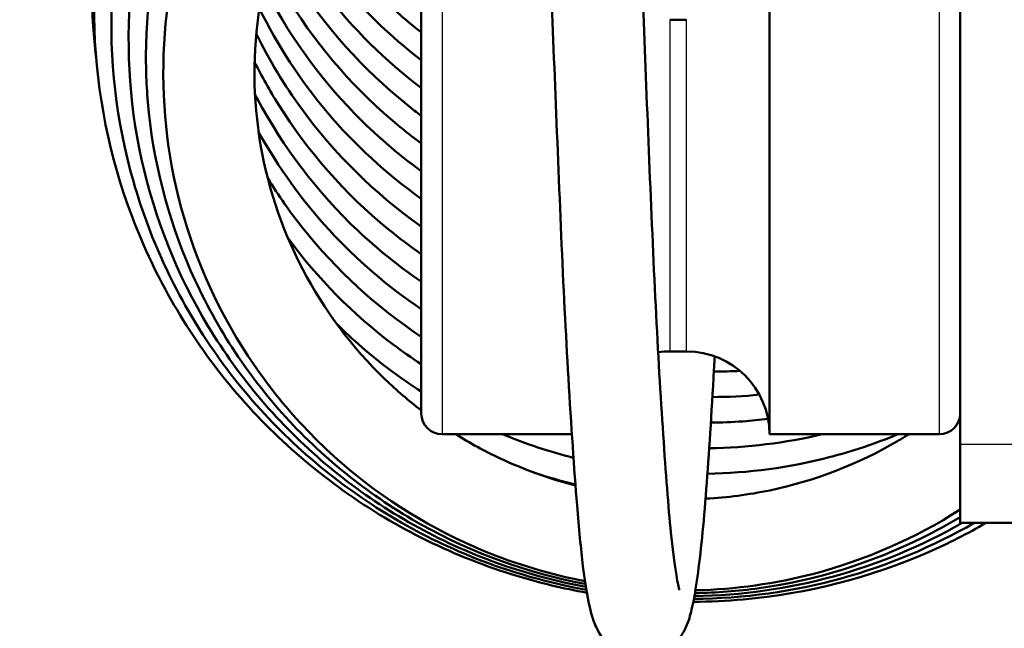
# Model space of a CAD drawing. Header units: millimetres. Extents: x 70 to 1011, y -602 to 1647.
# Tile 59 of 93: x 166 to 178, y 1404 to 1411. Entities that reach past the tile are written whole.
import ezdxf

# ---------------------------------------------------------------- set-up
doc = ezdxf.new("R2010")
doc.units = ezdxf.units.MM
doc.header["$LTSCALE"] = 0.75
doc.layers.add('Visible', color=7, linetype='Continuous', lineweight=50)
doc.layers.add('Visible Narrow', color=7, linetype='Continuous', lineweight=25)

msp = doc.modelspace()

# ---------------------------------------------------------------- linework, layer by layer
at = {"layer": 'Visible', "extrusion": (-1e-16, -1, 2.966e-13)}
for p, q in [((177.539, 1435.171, 291.483), (177.539, 1405.953, 254.001)), ((174.239, 1411.071, 250.682), (174.039, 1411.071, 250.682)), ((174.239, 1407.071, 250.682), (174.039, 1407.071, 250.682)), ((171.289, 1406.071, 250.682), (172.855, 1406.071, 250.682)), ((175.239, 1406.071, 250.682), (177.289, 1406.071, 250.682)), ((178.539, 1405.002, 251.234), (177.539, 1405.002, 251.234))]:
    msp.add_line(p, q, dxfattribs=at)
at = {"layer": 'Visible', "extrusion": (0, -2.966e-13, -1)}
for centre, radius, start, end in [((-205.124, 1421.335, 789.545), 128, 295.56245, 81.18709), ((-174.039, 1406.071, -250.682), 1, 81.8074, 90), ((-174.239, 1406.071, -250.682), 1, 90, 180), ((-171.289, 1406.321, -250.682), 0.25, 270, 0), ((-177.289, 1406.321, -250.682), 0.25, 180, 270)]:
    msp.add_arc(centre, radius, start, end, dxfattribs=at)
at = {"layer": 'Visible', "extrusion": (-1, 1e-16, 0)}
for centre, radius in [((-1409.071, 250.682, -175.239), 3), ((-1409.071, 250.682, -171.039), 2.75)]:
    msp.add_arc(centre, radius, 0, 180, dxfattribs=at)
at = {"layer": 'Visible', "extrusion": (-1, 8e-15, -4.4e-15)}
msp.add_arc((-1409.502, 251.234, -177.539), 4.5, 0, 37.9375, dxfattribs=at)
at = {"layer": 'Visible'}
for points, knots in [([(167.119, 1410.581, 234.711), (167.06, 1411.065, 234.754), (167.05, 1411.554, 234.799), (167.096, 1412.119, 234.852), (167.104, 1412.201, 234.859), (167.142, 1412.53, 234.89), (167.184, 1412.776, 234.913), (167.402, 1413.753, 235.006), (167.686, 1414.471, 235.077), (168.469, 1415.796, 235.201), (168.987, 1416.414, 235.258), (170.18, 1417.439, 235.347), (170.869, 1417.859, 235.381), (172.328, 1418.451, 235.414), (173.116, 1418.631, 235.414), (174.688, 1418.728, 235.381), (175.492, 1418.647, 235.347), (176.693, 1418.325, 235.263), (177.126, 1418.164, 235.226), (177.539, 1417.964, 235.184)], [3.317674, 3.317674, 3.317674, 3.317674, 3.463348, 3.463348, 3.48827, 3.48827, 3.56312, 3.56312, 3.790066, 3.790066, 4.026403, 4.026403, 4.262551, 4.262551, 4.498801, 4.498801, 4.735147, 4.735147, 4.872518, 4.872518, 4.872518, 4.872518]), ([(173.036, 1404.16, 236.073), (172.893, 1404.185, 236.07), (172.752, 1404.215, 236.067), (171.859, 1404.428, 236.055), (171.126, 1404.734, 236.063), (169.812, 1405.554, 236.109), (169.213, 1406.078, 236.149), (168.228, 1407.274, 236.254), (167.828, 1407.962, 236.319), (167.279, 1409.409, 236.465), (167.122, 1410.186, 236.547), (167.068, 1411.732, 236.715), (167.17, 1412.521, 236.802), (167.616, 1414.005, 236.97), (167.968, 1414.72, 237.051), (168.87, 1415.984, 237.195), (169.434, 1416.551, 237.26), (170.699, 1417.464, 237.361), (171.417, 1417.823, 237.4), (172.843, 1418.266, 237.44), (173.56, 1418.379, 237.447), (174.27, 1418.385, 237.438)], [18.555743, 18.555743, 18.555743, 18.555743, 18.598908, 18.598908, 18.831092, 18.831092, 19.063938, 19.063938, 19.297082, 19.297082, 19.530218, 19.530218, 19.763879, 19.763879, 19.997892, 19.997892, 20.232085, 20.232085, 20.467044, 20.467044, 20.680126, 20.680126, 20.680126, 20.680126]), ([(173.03, 1404.195, 237.405), (172.57, 1404.278, 237.395), (172.118, 1404.407, 237.391), (170.99, 1404.855, 237.398), (170.331, 1405.25, 237.419), (169.185, 1406.217, 237.489), (168.685, 1406.803, 237.538), (167.909, 1408.085, 237.657), (167.623, 1408.8, 237.728), (167.3, 1410.262, 237.879), (167.259, 1411.029, 237.961), (167.343, 1411.788, 238.044), (167.345, 1411.803, 238.046), (167.352, 1411.865, 238.053), (167.358, 1411.911, 238.058), (167.383, 1412.096, 238.078), (167.407, 1412.234, 238.093), (167.517, 1412.784, 238.154), (167.639, 1413.192, 238.199), (168.079, 1414.288, 238.322), (168.486, 1414.956, 238.397), (169.477, 1416.102, 238.526), (170.072, 1416.598, 238.581), (171.374, 1417.366, 238.662), (172.099, 1417.648, 238.69), (173.085, 1417.858, 238.705), (173.333, 1417.898, 238.706), (173.704, 1417.936, 238.707), (173.825, 1417.946, 238.706), (174.313, 1417.971, 238.703), (174.682, 1417.962, 238.696), (175.816, 1417.844, 238.664), (176.582, 1417.634, 238.624), (177.369, 1417.272, 238.56), (177.454, 1417.23, 238.553), (177.539, 1417.187, 238.545)], [14.162228, 14.162228, 14.162228, 14.162228, 14.30141, 14.30141, 14.526271, 14.526271, 14.751735, 14.751735, 14.97748, 14.97748, 15.203221, 15.203221, 15.207911, 15.207911, 15.221985, 15.221985, 15.264221, 15.264221, 15.391384, 15.391384, 15.620698, 15.620698, 15.847611, 15.847611, 16.074997, 16.074997, 16.150139, 16.150139, 16.186731, 16.186731, 16.296792, 16.296792, 16.528876, 16.528876, 16.557412, 16.557412, 16.557412, 16.557412]), ([(173.024, 1404.23, 238.738), (172.587, 1404.311, 238.728), (172.157, 1404.434, 238.724), (171.072, 1404.865, 238.729), (170.434, 1405.248, 238.748), (169.327, 1406.185, 238.814), (168.844, 1406.751, 238.861), (168.095, 1407.991, 238.974), (167.82, 1408.681, 239.042), (167.508, 1410.095, 239.186), (167.469, 1410.838, 239.264), (167.551, 1411.572, 239.343), (167.552, 1411.587, 239.345), (167.559, 1411.645, 239.351), (167.565, 1411.689, 239.356), (167.589, 1411.865, 239.375), (167.612, 1411.996, 239.389), (167.716, 1412.519, 239.446), (167.831, 1412.906, 239.489), (168.25, 1413.963, 239.605), (168.642, 1414.61, 239.677), (169.597, 1415.723, 239.8), (170.17, 1416.204, 239.852), (171.427, 1416.952, 239.93), (172.127, 1417.227, 239.956), (173.563, 1417.538, 239.976), (174.316, 1417.577, 239.971), (175.778, 1417.416, 239.926), (176.505, 1417.213, 239.886), (177.295, 1416.848, 239.822), (177.418, 1416.786, 239.811), (177.539, 1416.721, 239.799)], [9.91379, 9.91379, 9.91379, 9.91379, 10.046337, 10.046337, 10.263959, 10.263959, 10.481862, 10.481862, 10.699855, 10.699855, 10.91836, 10.91836, 10.922815, 10.922815, 10.936182, 10.936182, 10.976297, 10.976297, 11.097056, 11.097056, 11.319116, 11.319116, 11.538382, 11.538382, 11.758514, 11.758514, 11.978999, 11.978999, 12.199857, 12.199857, 12.24104, 12.24104, 12.24104, 12.24104]), ([(173.019, 1404.265, 240.07), (173.017, 1404.265, 240.07), (173.015, 1404.266, 240.07), (172.327, 1404.395, 240.054), (171.653, 1404.639, 240.053), (170.435, 1405.32, 240.082), (169.874, 1405.763, 240.111), (168.93, 1406.797, 240.192), (168.538, 1407.404, 240.246), (167.976, 1408.688, 240.367), (167.799, 1409.383, 240.437), (167.721, 1410.309, 240.532), (167.714, 1410.541, 240.556), (167.736, 1411.474, 240.655), (167.869, 1412.183, 240.731), (168.353, 1413.498, 240.873), (168.707, 1414.123, 240.942), (169.59, 1415.221, 241.061), (170.134, 1415.706, 241.113), (171.327, 1416.463, 241.191), (171.991, 1416.749, 241.217), (173.363, 1417.089, 241.24), (174.088, 1417.148, 241.237), (175.507, 1417.037, 241.199), (176.22, 1416.86, 241.162), (177.102, 1416.483, 241.093), (177.324, 1416.373, 241.074), (177.539, 1416.251, 241.053)], [5.810339, 5.810339, 5.810339, 5.810339, 5.810907, 5.810907, 6.020422, 6.020422, 6.229585, 6.229585, 6.441244, 6.441244, 6.651711, 6.651711, 6.721496, 6.721496, 6.933261, 6.933261, 7.144237, 7.144237, 7.357451, 7.357451, 7.568968, 7.568968, 7.78152, 7.78152, 7.996204, 7.996204, 8.070223, 8.070223, 8.070223, 8.070223]), ([(173.014, 1404.3, 241.402), (172.597, 1404.38, 241.392), (172.187, 1404.502, 241.388), (171.176, 1404.92, 241.392), (170.589, 1405.282, 241.409), (169.567, 1406.166, 241.468), (169.122, 1406.703, 241.511), (168.439, 1407.87, 241.614), (168.19, 1408.514, 241.675), (167.922, 1409.819, 241.804), (167.892, 1410.495, 241.874), (167.969, 1411.16, 241.944), (167.97, 1411.17, 241.945), (167.976, 1411.212, 241.949), (167.98, 1411.245, 241.952), (167.998, 1411.374, 241.966), (168.013, 1411.471, 241.976), (168.085, 1411.857, 242.017), (168.161, 1412.144, 242.047), (168.475, 1413.069, 242.146), (168.806, 1413.686, 242.212), (169.638, 1414.767, 242.328), (170.151, 1415.244, 242.378), (171.287, 1416.001, 242.454), (171.925, 1416.291, 242.481), (173.242, 1416.645, 242.505), (173.937, 1416.718, 242.503), (175.306, 1416.64, 242.468), (175.995, 1416.484, 242.434), (176.946, 1416.102, 242.363), (177.249, 1415.951, 242.335), (177.539, 1415.777, 242.305)], [1.852096, 1.852096, 1.852096, 1.852096, 1.97868, 1.97868, 2.180353, 2.180353, 2.384467, 2.384467, 2.587079, 2.587079, 2.786078, 2.786078, 2.789084, 2.789084, 2.798941, 2.798941, 2.828522, 2.828522, 2.917458, 2.917458, 3.122965, 3.122965, 3.328202, 3.328202, 3.533128, 3.533128, 3.737498, 3.737498, 3.94437, 3.94437, 4.045478, 4.045478, 4.045478, 4.045478]), ([(172.266, 1412.071, 243.451), (172.286, 1412.571, 243.723), (172.304, 1413.033, 244.076), (172.337, 1413.838, 244.917), (172.351, 1414.185, 245.422), (172.384, 1414.712, 246.516), (172.385, 1414.844, 247.13), (172.433, 1415.048, 247.793), (172.44, 1415.074, 247.866), (172.464, 1415.137, 247.986), (172.479, 1415.172, 248.034), (172.523, 1415.245, 248.108), (172.551, 1415.282, 248.136), (172.617, 1415.347, 248.18), (172.654, 1415.377, 248.197), (172.744, 1415.43, 248.23), (172.798, 1415.452, 248.246), (172.914, 1415.478, 248.275), (172.976, 1415.481, 248.289), (173.098, 1415.468, 248.319), (173.158, 1415.45, 248.334), (173.267, 1415.399, 248.368), (173.318, 1415.363, 248.388), (173.399, 1415.285, 248.438), (173.432, 1415.242, 248.469), (173.474, 1415.169, 248.541), (173.488, 1415.139, 248.58), (173.507, 1415.088, 248.666), (173.513, 1415.068, 248.713), (173.526, 1415.019, 248.839), (173.53, 1414.996, 248.922), (173.545, 1414.911, 249.241), (173.55, 1414.86, 249.481), (173.572, 1414.617, 250.299), (173.588, 1414.357, 250.865), (173.623, 1413.652, 251.9), (173.642, 1413.189, 252.374), (173.679, 1412.176, 253.107), (173.7, 1411.618, 253.384), (173.745, 1410.467, 253.732), (173.769, 1409.862, 253.811), (173.818, 1408.672, 253.773), (173.844, 1408.072, 253.653), (173.9, 1406.962, 253.234), (173.932, 1406.437, 252.929), (173.994, 1405.526, 252.178), (174.025, 1405.127, 251.722), (174.088, 1404.529, 250.73), (174.124, 1404.305, 250.182), (174.149, 1404.201, 249.493), (174.153, 1404.19, 249.365), (174.153, 1404.19, 249.238)], [0.364842, 0.364842, 0.364842, 0.364842, 0.535195, 0.535195, 0.714462, 0.714462, 0.899795, 0.899795, 0.923052, 0.923052, 0.940919, 0.940919, 0.956771, 0.956771, 0.971718, 0.971718, 0.989526, 0.989526, 1.008301, 1.008301, 1.027176, 1.027176, 1.046014, 1.046014, 1.064122, 1.064122, 1.079246, 1.079246, 1.094483, 1.094483, 1.120125, 1.120125, 1.193665, 1.193665, 1.376271, 1.376271, 1.56934, 1.56934, 1.75152, 1.75152, 1.930086, 1.930086, 2.108935, 2.108935, 2.286585, 2.286585, 2.463531, 2.463531, 2.634737, 2.634737, 2.67256, 2.67256, 2.67256, 2.67256]), ([(172.592, 1415.323, 242.485), (172.441, 1415.273, 242.48), (172.293, 1415.217, 242.474), (171.629, 1414.928, 242.443), (171.141, 1414.614, 242.405), (170.304, 1413.857, 242.309), (169.944, 1413.405, 242.25), (169.401, 1412.426, 242.123), (169.207, 1411.888, 242.053), (169.008, 1410.791, 241.912), (169.001, 1410.216, 241.84), (169.168, 1409.11, 241.706), (169.346, 1408.563, 241.641), (169.862, 1407.575, 241.533), (170.203, 1407.118, 241.487), (170.741, 1406.601, 241.442), (170.886, 1406.476, 241.432), (171.039, 1406.36, 241.423)], [14.408219, 14.408219, 14.408219, 14.408219, 14.455688, 14.455688, 14.625599, 14.625599, 14.795441, 14.795441, 14.963615, 14.963615, 15.132762, 15.132762, 15.30173, 15.30173, 15.468791, 15.468791, 15.526086, 15.526086, 15.526086, 15.526086]), ([(174.579, 1407.012, 243.352), (174.574, 1406.924, 243.394), (174.569, 1406.838, 243.438), (174.535, 1406.227, 243.771), (174.504, 1405.741, 244.148), (174.438, 1404.913, 245.034), (174.402, 1404.566, 245.555), (174.344, 1404.17, 246.396), (174.324, 1404.057, 246.695), (174.283, 1403.887, 247.201), (174.268, 1403.826, 247.41), (174.214, 1403.708, 247.7), (174.192, 1403.666, 247.79), (174.133, 1403.585, 247.93), (174.101, 1403.548, 247.984), (174.009, 1403.471, 248.093), (173.944, 1403.432, 248.146), (173.808, 1403.386, 248.236), (173.738, 1403.376, 248.275), (173.599, 1403.381, 248.354), (173.53, 1403.397, 248.394), (173.407, 1403.449, 248.483), (173.353, 1403.485, 248.532), (173.267, 1403.56, 248.644), (173.234, 1403.6, 248.708), (173.181, 1403.678, 248.854), (173.162, 1403.715, 248.939), (173.12, 1403.808, 249.175), (173.104, 1403.858, 249.33), (173.047, 1404.066, 249.949), (173.019, 1404.245, 250.411), (172.964, 1404.688, 251.213), (172.941, 1404.935, 251.567), (172.883, 1405.647, 252.382), (172.847, 1406.175, 252.806), (172.783, 1407.283, 253.409), (172.753, 1407.87, 253.613), (172.702, 1409.06, 253.817), (172.677, 1409.679, 253.821), (172.629, 1410.864, 253.631), (172.607, 1411.447, 253.436), (172.567, 1412.504, 252.877), (172.55, 1412.993, 252.505), (172.516, 1413.806, 251.64), (172.5, 1414.144, 251.137), (172.477, 1414.504, 250.336), (172.47, 1414.601, 250.062), (172.459, 1414.726, 249.572), (172.454, 1414.767, 249.357), (172.451, 1414.787, 249.098), (172.451, 1414.789, 249.056), (172.451, 1414.789, 249.013)], [0.330593, 0.330593, 0.330593, 0.330593, 0.359586, 0.359586, 0.539797, 0.539797, 0.723665, 0.723665, 0.819274, 0.819274, 0.884349, 0.884349, 0.914498, 0.914498, 0.936053, 0.936053, 0.962982, 0.962982, 0.986798, 0.986798, 1.010768, 1.010768, 1.034725, 1.034725, 1.058836, 1.058836, 1.086872, 1.086872, 1.135976, 1.135976, 1.283478, 1.283478, 1.411528, 1.411528, 1.608763, 1.608763, 1.790496, 1.790496, 1.971261, 1.971261, 2.150912, 2.150912, 2.330348, 2.330348, 2.507335, 2.507335, 2.593894, 2.593894, 2.659031, 2.659031, 2.671784, 2.671784, 2.671784, 2.671784]), ([(169.528, 1412.634, 205.764), (169.806, 1412.166, 205.723), (170.149, 1411.732, 205.689), (170.697, 1411.2, 205.654), (170.864, 1411.055, 205.645), (171.039, 1410.919, 205.638)], [32.1280336, 32.1280336, 32.1280336, 32.1280336, 32.2911875, 32.2911875, 32.3573079, 32.3573079, 32.3573079, 32.3573079]), ([(169.434, 1412.426, 207.824), (169.651, 1412.046, 207.79), (169.909, 1411.686, 207.76), (170.453, 1411.078, 207.716), (170.736, 1410.817, 207.699), (171.039, 1410.583, 207.687)], [35.9711357, 35.9711357, 35.9711357, 35.9711357, 36.1022153, 36.1022153, 36.2163785, 36.2163785, 36.2163785, 36.2163785]), ([(169.347, 1412.209, 209.883), (169.504, 1411.922, 209.856), (169.684, 1411.647, 209.833), (170.214, 1410.963, 209.779), (170.606, 1410.576, 209.753), (171.039, 1410.248, 209.736)], [39.8153383, 39.8153383, 39.8153383, 39.8153383, 39.9131886, 39.9131886, 40.0755036, 40.0755036, 40.0755036, 40.0755036]), ([(169.268, 1411.981, 211.941), (169.367, 1411.794, 211.923), (169.475, 1411.613, 211.907), (169.962, 1410.883, 211.846), (170.429, 1410.382, 211.81), (170.985, 1409.953, 211.788), (171.012, 1409.933, 211.787), (171.039, 1409.913, 211.786)], [43.66086, 43.66086, 43.66086, 43.66086, 43.7241306, 43.7241306, 43.9245959, 43.9245959, 43.9347745, 43.9347745, 43.9347745, 43.9347745]), ([(169.198, 1411.74, 213.997), (169.239, 1411.66, 213.99), (169.282, 1411.58, 213.983), (169.656, 1410.923, 213.924), (170.086, 1410.391, 213.883), (170.73, 1409.817, 213.847), (170.881, 1409.694, 213.841), (171.039, 1409.579, 213.835)], [47.5079899, 47.5079899, 47.5079899, 47.5079899, 47.5351109, 47.5351109, 47.7355776, 47.7355776, 47.7938948, 47.7938948, 47.7938948, 47.7938948]), ([(169.136, 1411.483, 216.053), (169.418, 1410.92, 216), (169.793, 1410.393, 215.957), (170.479, 1409.688, 215.908), (170.75, 1409.454, 215.894), (171.039, 1409.245, 215.884)], [51.3570879, 51.3570879, 51.3570879, 51.3570879, 51.5466066, 51.5466066, 51.6528707, 51.6528707, 51.6528707, 51.6528707]), ([(169.085, 1411.206, 218.106), (169.306, 1410.759, 218.064), (169.582, 1410.337, 218.028), (170.234, 1409.565, 217.97), (170.619, 1409.211, 217.947), (171.039, 1408.911, 217.934)], [55.2084191, 55.2084191, 55.2084191, 55.2084191, 55.3576153, 55.3576153, 55.5118761, 55.5118761, 55.5118761, 55.5118761]), ([(169.048, 1410.901, 220.157), (169.205, 1410.584, 220.127), (169.389, 1410.279, 220.101), (169.989, 1409.456, 220.034), (170.477, 1408.975, 220.001), (171.028, 1408.585, 219.983), (171.033, 1408.581, 219.983), (171.039, 1408.577, 219.983)], [59.0626576, 59.0626576, 59.0626576, 59.0626576, 59.168568, 59.168568, 59.3690242, 59.3690242, 59.3710299, 59.3710299, 59.3710299, 59.3710299]), ([(169.028, 1410.561, 222.205), (169.116, 1410.385, 222.188), (169.212, 1410.214, 222.173), (169.669, 1409.484, 222.11), (170.121, 1408.97, 222.072), (170.767, 1408.441, 222.042), (170.901, 1408.34, 222.037), (171.039, 1408.245, 222.033)], [62.9208629, 62.9208629, 62.9208629, 62.9208629, 62.9795197, 62.9795197, 63.1799846, 63.1799846, 63.230103, 63.230103, 63.230103, 63.230103]), ([(169.033, 1410.172, 224.248), (169.042, 1410.155, 224.246), (169.051, 1410.137, 224.244), (169.373, 1409.532, 224.189), (169.788, 1408.987, 224.146), (170.51, 1408.304, 224.102), (170.767, 1408.098, 224.09), (171.039, 1407.912, 224.083)], [66.7845918, 66.7845918, 66.7845918, 66.7845918, 66.7905178, 66.7905178, 66.9909921, 66.9909921, 67.0890006, 67.0890006, 67.0890006, 67.0890006]), ([(169.076, 1409.718, 226.285), (169.313, 1409.292, 226.246), (169.601, 1408.89, 226.214), (170.259, 1408.175, 226.162), (170.634, 1407.853, 226.143), (171.039, 1407.58, 226.132)], [70.6559317, 70.6559317, 70.6559317, 70.6559317, 70.8020212, 70.8020212, 70.9478994, 70.9478994, 70.9478994, 70.9478994]), ([(169.186, 1409.161, 228.313), (169.316, 1408.951, 228.295), (169.457, 1408.749, 228.278), (170.011, 1408.052, 228.224), (170.5, 1407.605, 228.195), (171.039, 1407.248, 228.181)], [74.5393618, 74.5393618, 74.5393618, 74.5393618, 74.6130044, 74.6130044, 74.8069319, 74.8069319, 74.8069319, 74.8069319]), ([(169.432, 1408.436, 230.329), (169.787, 1407.952, 230.29), (170.218, 1407.516, 230.26), (170.809, 1407.072, 230.238), (170.922, 1406.993, 230.234), (171.039, 1406.917, 230.231)], [78.4443612, 78.4443612, 78.4443612, 78.4443612, 78.6244105, 78.6244105, 78.6659665, 78.6659665, 78.6659665, 78.6659665]), ([(170.013, 1407.411, 232.326), (170.112, 1407.311, 232.319), (170.215, 1407.215, 232.313), (170.546, 1406.928, 232.296), (170.787, 1406.748, 232.287), (171.039, 1406.586, 232.281)], [82.393256, 82.393256, 82.393256, 82.393256, 82.4353839, 82.4353839, 82.5248015, 82.5248015, 82.5248015, 82.5248015]), ([(174.533, 1406.212, 228.279), (174.662, 1406.213, 228.289), (174.791, 1406.218, 228.299), (175.02, 1406.234, 228.318), (175.121, 1406.244, 228.327), (175.222, 1406.256, 228.337)], [75.1753153, 75.1753153, 75.1753153, 75.1753153, 75.21400147, 75.21400147, 75.24451111, 75.24451111, 75.24451111, 75.24451111]), ([(171.456, 1406.071, 241.404), (171.626, 1405.965, 241.398), (171.803, 1405.868, 241.394), (172.276, 1405.645, 241.388), (172.584, 1405.534, 241.389), (172.899, 1405.452, 241.395)], [15.5764794, 15.5764794, 15.5764794, 15.5764794, 15.6365214, 15.6365214, 15.7335252, 15.7335252, 15.7335252, 15.7335252]), ([(172.021, 1406.071, 232.276), (172.022, 1406.071, 232.276), (172.024, 1406.07, 232.276), (172.3, 1405.956, 232.279), (172.585, 1405.861, 232.285), (172.875, 1405.788, 232.295)], [82.63526953, 82.63526953, 82.63526953, 82.63526953, 82.63578077, 82.63578077, 82.72501964, 82.72501964, 82.72501964, 82.72501964]), ([(174.469, 1405.295, 241.464), (174.73, 1405.308, 241.482), (174.989, 1405.342, 241.504), (175.784, 1405.507, 241.58), (176.311, 1405.712, 241.648), (176.83, 1406.016, 241.734), (176.875, 1406.043, 241.741), (176.919, 1406.071, 241.749)], [15.8913294, 15.8913294, 15.8913294, 15.8913294, 15.9694619, 15.9694619, 16.1358644, 16.1358644, 16.151755, 16.151755, 16.151755, 16.151755]), ([(174.492, 1405.596, 232.383), (174.987, 1405.603, 232.42), (175.484, 1405.67, 232.467), (176.24, 1405.866, 232.557), (176.517, 1405.959, 232.593), (176.786, 1406.071, 232.633)], [82.8878994, 82.8878994, 82.8878994, 82.8878994, 83.0362673, 83.0362673, 83.1239316, 83.1239316, 83.1239316, 83.1239316]), ([(177.539, 1405.072, 240.408), (177.392, 1404.984, 240.388), (177.242, 1404.902, 240.368), (176.473, 1404.52, 240.275), (175.798, 1404.311, 240.213), (174.859, 1404.179, 240.148), (174.6, 1404.159, 240.133), (174.34, 1404.155, 240.12)], [5.3415004, 5.3415004, 5.3415004, 5.3415004, 5.3929444, 5.3929444, 5.6005473, 5.6005473, 5.6780738, 5.6780738, 5.6780738, 5.6780738]), ([(177.539, 1405.162, 241.754), (176.998, 1404.817, 241.676), (176.396, 1404.553, 241.608), (175.311, 1404.268, 241.513), (174.828, 1404.201, 241.48), (174.346, 1404.19, 241.454)], [1.3807751, 1.3807751, 1.3807751, 1.3807751, 1.5743998, 1.5743998, 1.7185116, 1.7185116, 1.7185116, 1.7185116]), ([(177.853, 1405.002, 236.416), (177.628, 1404.872, 236.386), (177.395, 1404.754, 236.358), (176.455, 1404.342, 236.256), (175.691, 1404.147, 236.193), (174.724, 1404.061, 236.137), (174.523, 1404.052, 236.126), (174.321, 1404.051, 236.117)], [18.0575248, 18.0575248, 18.0575248, 18.0575248, 18.135611, 18.135611, 18.3669785, 18.3669785, 18.4272517, 18.4272517, 18.4272517, 18.4272517]), ([(177.709, 1405.002, 237.741), (177.206, 1404.713, 237.675), (176.663, 1404.486, 237.617), (175.53, 1404.175, 237.52), (174.928, 1404.091, 237.48), (174.328, 1404.085, 237.451)], [13.678429, 13.678429, 13.678429, 13.678429, 13.8526586, 13.8526586, 14.03211, 14.03211, 14.03211, 14.03211]), ([(177.564, 1405.002, 239.066), (177.078, 1404.723, 239.002), (176.553, 1404.505, 238.946), (175.47, 1404.208, 238.852), (174.901, 1404.128, 238.813), (174.334, 1404.12, 238.785)], [9.4444699, 9.4444699, 9.4444699, 9.4444699, 9.612911, 9.612911, 9.7824688, 9.7824688, 9.7824688, 9.7824688])]:
    msp.add_open_spline(points, degree=3, knots=knots, dxfattribs=at)
for points in [[(174.568, 1406.827, 224.176), (174.673, 1406.828, 224.183), (174.778, 1406.831, 224.191), (174.883, 1406.836, 224.2)], [(174.551, 1406.52, 226.227), (174.74, 1406.521, 226.241), (174.93, 1406.53, 226.256), (175.118, 1406.549, 226.273)], [(174.513, 1405.904, 230.331), (174.97, 1405.909, 230.365), (175.43, 1405.966, 230.408), (175.876, 1406.071, 230.459)], [(172.393, 1405.611, 234.333), (172.56, 1405.555, 234.337), (172.728, 1405.506, 234.342), (172.898, 1405.465, 234.348)]]:
    msp.add_open_spline(points, degree=3, dxfattribs=at)
at = {"layer": 'Visible Narrow', "extrusion": (-1e-16, -1, 2.966e-13)}
msp.add_line((177.539, 1405.953, 254.001), (178.539, 1405.953, 254.001), dxfattribs=at)
at = {"layer": 'Visible Narrow', "extrusion": (0, -2.966e-13, -1)}
for centre, radius, start, end in [((-205.124, 1421.335, 759.978), 76.246, 302.97007, 71.82733), ((-205.124, 1421.335, 756.647), 70.091, 303.76561, 69.718)]:
    msp.add_arc(centre, radius, start, end, dxfattribs=at)
at = {"layer": 'Visible Narrow', "extrusion": (1, -1e-16, 0)}
for centre, radius in [((1409.071, 250.682, 171.289), 3), ((1409.071, 250.682, 174.039), 2)]:
    msp.add_arc(centre, radius, 0, 180, dxfattribs=at)
at = {"layer": 'Visible Narrow', "extrusion": (-1, 1e-16, 0)}
for centre, radius in [((-1409.071, 250.682, -177.289), 3), ((-1409.071, 250.682, -174.239), 2)]:
    msp.add_arc(centre, radius, 0, 180, dxfattribs=at)

doc.saveas('drawing.dxf')
